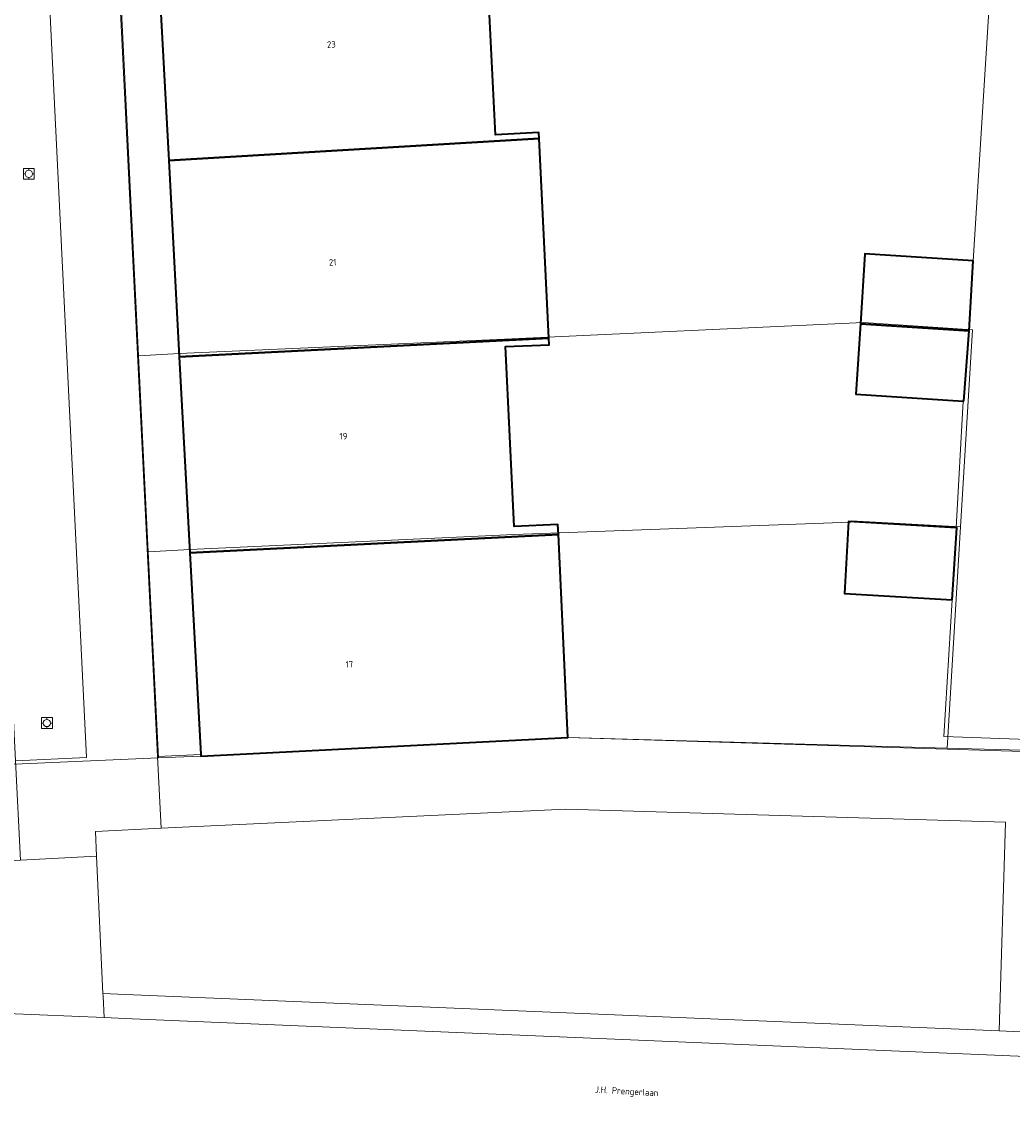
# Model space of a CAD drawing. Header units: metres. Extents: x 237319 to 238937, y 510065 to 511489.
# Tile 159 of 176: x 238545 to 238573, y 510734 to 510764. Entities that reach past the tile are written whole.
import ezdxf
from ezdxf.enums import TextEntityAlignment as Align

# ---------------------------------------------------------------- set-up
doc = ezdxf.new("R2010")
doc.units = ezdxf.units.M
for name, color, linetype, lineweight in [('B-WE-FV-GELEIDING_WILDRASTER-G', 252, 'Continuous', 18), ('B-WE-IE-MEUBILAIR_WEGMEUBILAIR-S', 252, 'Continuous', 25), ('B-WE-IE-TERREINAFSCHEIDING_KUNSTMATIG_MUUR-G', 252, 'IE-TERREINAFSCHEIDING_KUNSTMATIG-SO', 18), ('B-WE-KG-GRENS_PERCEEL-GV', 252, 'Continuous', 18), ('B-WE-OG-BEBOUWING-G', 252, 'Continuous', 35), ('B-WE-OG-BEBOUWING-GV', 252, 'Continuous', 35), ('B-WE-OG-BEBOUWING-T18', 252, 'Continuous', 18), ('B-WE-OG-TERREIN_BEGROEID-GV', 252, 'Continuous', 18), ('B-WE-OG-TERREIN_ERF-GV', 252, 'Continuous', 18), ('B-WE-OG-TOPOGRAFIE-T18', 252, 'Continuous', 18), ('B-WE-VH-GESLOTENVERHARDING_ASFALT-GV', 252, 'Continuous', 18), ('B-WE-VH-OPENVERHARDING-GV', 252, 'Continuous', 18), ('B-WE-VH-OPENVERHARDING_TEGEL-GV', 252, 'Continuous', 18)]:
    doc.layers.add(name, color=color, linetype=linetype, lineweight=lineweight)
doc.styles.add('NLCS-ISO-M100-T18', font='NLCS-ISO.ttf', dxfattribs={"height": 0.18})
doc.linetypes.add('IE-TERREINAFSCHEIDING_KUNSTMATIG-SO', pattern='A,4,[82,NLCS.SHX,S=0.75,R=90,X=0,Y=0],4,-2', length=10)

# ---------------------------------------------------------------- blocks, each defined once
blk = doc.blocks.new('brk-2025')
at = {"layer": 'B-WE-KG-GRENS_PERCEEL-GV', "flags": 128}
for points in [[(238675.098, 510801.671), (238670.242, 510778.752), (238669.02, 510773.013), (238661.151, 510735.357), (238650.879, 510737.556), (238639.104, 510739.058), (238636.839, 510739.347), (238635.823, 510739.466), (238633.457, 510739.773), (238621.215, 510741.363), (238612.329, 510742.668), (238610.761, 510742.863), (238599.064, 510742.34), (238597.301, 510742.598), (238588.464, 510743.908), (238575.706, 510745.789), (238575.602, 510744.114), (238570.827, 510744.245), (238560.398, 510744.533), (238550.303, 510744.024), (238549.139, 510743.973), (238540.383, 510743.589)], [(238540.383, 510743.589), (238549.139, 510743.973), (238548.857, 510749.638), (238548.59, 510755.032), (238548.322, 510760.425), (238548.055, 510765.819), (238547.788, 510771.202), (238547.52, 510776.596), (238547.243, 510782.185), (238546.936, 510788.084), (238545.975, 510807.963)]]:
    blk.add_lwpolyline(points, dxfattribs=at)
for points in [[(238568.526, 510755.943), (238558.655, 510755.488), (238549.707, 510755.092), (238548.59, 510755.032), (238548.857, 510749.638), (238549.997, 510749.7), (238558.924, 510750.113), (238568.183, 510750.457), (238568.185, 510750.497), (238571.199, 510750.326), (238571.53, 510755.744)], [(238560.398, 510744.533), (238570.827, 510744.245), (238571.199, 510750.326), (238568.185, 510750.497), (238568.183, 510750.457), (238558.924, 510750.113), (238549.997, 510749.7), (238548.857, 510749.638), (238549.139, 510743.973), (238550.303, 510744.024)]]:
    blk.add_lwpolyline(points, close=True, dxfattribs=at)
at = {"layer": 'B-WE-OG-BEBOUWING-G', "flags": 128}
for points in [[(238550.002, 510749.61), (238560.136, 510750.119), (238560.123, 510750.394), (238558.925, 510750.338), (238558.687, 510755.287), (238559.886, 510755.329), (238559.877, 510755.513), (238549.711, 510755.002)], [(238560.136, 510750.119), (238550.002, 510749.61), (238550.301, 510744.068), (238550.303, 510744.022), (238560.398, 510744.533)]]:
    blk.add_lwpolyline(points, close=True, dxfattribs=at)
blk = doc.blocks.new('SIE-WEG_BOOMSPIEGEL-SO')
at = {"color": 0, "linetype": 'ByBlock', "lineweight": 18}
blk.add_lwpolyline([(-1.5, -1.5), (1.5, -1.5), (1.5, 1.5), (-1.5, 1.5)], close=True, dxfattribs=at)
for points in [[(-1, 0), (-1.5, 0)], [(0, 1), (0, 1.5)], [(1.5, 0), (1, 0)], [(0, -1.5), (0, -1)]]:
    blk.add_lwpolyline(points, dxfattribs=at)
blk.add_circle((0, 0), 1, dxfattribs=at)
blk = doc.blocks.new('bgt-2025')
at = {"layer": 'B-WE-IE-TERREINAFSCHEIDING_KUNSTMATIG_MUUR-G', "flags": 128}
blk.add_lwpolyline([(238575.535, 510744.392), (238576.498, 510744.359), (238576.488, 510744.039), (238560.398, 510744.533)], dxfattribs=at)
at = {"layer": 'B-WE-OG-BEBOUWING-GV', "flags": 128}
for points in [[(238560.545, 510766.177), (238560.536, 510766.359), (238549.13, 510765.786), (238549.42, 510760.403), (238559.61, 510761.004), (238559.602, 510761.168), (238558.403, 510761.109), (238558.157, 510766.061)], [(238549.42, 510760.403), (238549.711, 510755.002), (238559.877, 510755.513), (238559.61, 510761.004)], [(238571.433, 510755.719), (238571.541, 510757.644), (238568.567, 510757.836), (238568.442, 510755.906)], [(238571.291, 510753.782), (238571.433, 510755.719), (238568.442, 510755.906), (238568.317, 510753.975), (238571.27, 510753.783)], [(238550.002, 510749.61), (238560.136, 510750.119), (238560.123, 510750.394), (238558.925, 510750.338), (238558.687, 510755.287), (238559.886, 510755.329), (238559.877, 510755.513), (238549.711, 510755.002)], [(238570.971, 510748.322), (238571.094, 510750.298), (238571.073, 510750.299), (238568.119, 510750.47), (238568.005, 510748.493)], [(238560.136, 510750.119), (238550.002, 510749.61), (238550.301, 510744.068), (238550.303, 510744.022), (238560.398, 510744.533)]]:
    blk.add_lwpolyline(points, close=True, dxfattribs=at)
at = {"layer": 'B-WE-OG-TERREIN_BEGROEID-GV', "flags": 128}
blk.add_lwpolyline([(238549.208, 510742.038), (238547.406, 510741.952), (238547.437, 510741.271), (238547.611, 510737.492), (238548.23, 510737.467), (238572.257, 510736.469), (238572.438, 510742.211), (238560.341, 510742.566)], close=True, dxfattribs=at)
at = {"layer": 'B-WE-OG-TERREIN_ERF-GV', "flags": 128}
for points in [[(238558.157, 510766.061), (238558.403, 510761.109), (238559.602, 510761.168), (238559.61, 510761.004), (238559.877, 510755.513), (238559.886, 510755.329), (238558.687, 510755.287), (238558.925, 510750.338), (238560.123, 510750.394), (238560.136, 510750.119), (238560.398, 510744.533), (238576.488, 510744.039)], [(238572.787, 510744.488), (238570.737, 510744.563), (238570.971, 510748.322), (238568.005, 510748.493), (238568.119, 510750.47), (238571.073, 510750.299), (238571.27, 510753.783), (238568.317, 510753.975), (238568.442, 510755.906), (238568.567, 510757.836), (238571.541, 510757.644), (238573.168, 510783.525)], [(238547.212, 510782.189), (238549.114, 510744.009), (238550.301, 510744.068), (238550.002, 510749.61), (238549.711, 510755.002), (238549.42, 510760.403), (238549.13, 510765.786)]]:
    blk.add_lwpolyline(points, dxfattribs=at)
at = {"layer": 'B-WE-VH-GESLOTENVERHARDING_ASFALT-GV', "flags": 128}
blk.add_lwpolyline([(238597.832, 510734.67), (238597.35, 510734.709), (238592.363, 510734.952), (238548.412, 510736.801), (238547.641, 510736.833), (238536.962, 510737.273), (238523.442, 510737.83), (238522.429, 510737.842), (238520.398, 510737.867), (238519.697, 510737.846), (238519.811, 510734.281), (238528.166, 510734.033), (238536.213, 510733.784), (238537.245, 510733.804), (238549.533, 510733.263), (238550.775, 510733.217), (238571.773, 510732.364), (238596.686, 510731.324)], dxfattribs=at)
at = {"layer": 'B-WE-VH-OPENVERHARDING-GV', "flags": 128}
for points in [[(238605.369, 510786.072), (238580.568, 510789.726), (238546.908, 510787.971), (238547.037, 510785.512), (238547.076, 510784.779), (238547.212, 510782.189), (238573.168, 510783.525), (238571.541, 510757.644), (238571.433, 510755.719), (238571.291, 510753.782), (238571.27, 510753.783), (238571.073, 510750.299), (238571.094, 510750.298), (238570.971, 510748.322), (238570.737, 510744.563), (238572.787, 510744.488), (238573.525, 510744.458), (238575.439, 510744.395), (238575.535, 510744.392), (238575.582, 510745.78), (238578.051, 510784.221), (238604.526, 510780.26)], [(238536.962, 510737.273), (238547.641, 510736.833), (238547.614, 510737.42), (238547.611, 510737.492), (238547.437, 510741.271), (238545.347, 510741.165), (238540.65, 510740.926)], [(238596.428, 510735.429), (238593.453, 510735.559), (238582.455, 510736.021), (238574.789, 510736.358), (238572.454, 510736.461), (238572.257, 510736.469), (238548.23, 510737.467), (238547.611, 510737.492), (238547.614, 510737.42), (238547.641, 510736.833), (238548.412, 510736.801)], [(238548.412, 510736.801), (238592.363, 510734.952), (238597.35, 510734.709), (238597.832, 510734.67), (238597.927, 510735.325)]]:
    blk.add_lwpolyline(points, dxfattribs=at)
for points in [[(238545.289, 510782.19), (238543.292, 510782.114), (238545.21, 510743.894), (238547.16, 510743.985)], [(238572.257, 510736.469), (238572.454, 510736.461), (238574.789, 510736.358), (238574.969, 510742.135), (238589.519, 510741.687), (238598.665, 510740.389), (238598.944, 510742.456), (238597.317, 510742.695), (238597.302, 510742.597), (238588.464, 510743.908), (238575.582, 510745.78), (238575.535, 510744.392), (238576.498, 510744.359), (238576.488, 510744.039), (238560.398, 510744.533), (238550.303, 510744.022), (238550.301, 510744.068), (238549.114, 510744.009), (238549.208, 510742.038), (238560.341, 510742.566), (238572.438, 510742.211)]]:
    blk.add_lwpolyline(points, close=True, dxfattribs=at)
at = {"layer": 'B-WE-VH-OPENVERHARDING_TEGEL-GV', "flags": 128}
blk.add_lwpolyline([(238547.037, 510785.512), (238546.908, 510787.971), (238546.089, 510804.421), (238544.158, 510804.325), (238545, 510787.871), (238545.289, 510782.19), (238547.16, 510743.985), (238545.21, 510743.894), (238545.347, 510741.165), (238547.437, 510741.271), (238547.406, 510741.952), (238549.208, 510742.038), (238549.114, 510744.009), (238547.212, 510782.189), (238547.076, 510784.779)], close=True, dxfattribs=at)
at = {"layer": 'B-WE-IE-MEUBILAIR_WEGMEUBILAIR-S', "xscale": 0.1, "yscale": 0.1, "zscale": 0.1}
for p in [(238545.573, 510760.034), (238546.07, 510744.933)]:
    blk.add_blockref('SIE-WEG_BOOMSPIEGEL-SO', p, dxfattribs=at)
at = {"layer": 'B-WE-KG-GRENS_PERCEEL-GV'}
blk.add_blockref('brk-2025', (0, 0), dxfattribs=at)
at = {"layer": 'B-WE-OG-BEBOUWING-T18', "style": 'NLCS-ISO-M100-T18'}
for s, p in [('23', (238553.894, 510763.591)), ('21', (238553.928, 510757.601)), ('19', (238554.226, 510752.82)), ('17', (238554.391, 510746.548))]:
    blk.add_text(s, height=0.18, rotation=3, dxfattribs=at).set_placement(p, align=Align.MIDDLE)
at = {"layer": 'B-WE-OG-TOPOGRAFIE-T18', "style": 'NLCS-ISO-M100-T18'}
blk.add_text('J.H. Prengerlaan', height=0.18, rotation=356.7, dxfattribs=at).set_placement((238562.015, 510734.783), align=Align.MIDDLE)

msp = doc.modelspace()

# ---------------------------------------------------------------- block references
at = {"layer": 'B-WE-FV-GELEIDING_WILDRASTER-G'}
msp.add_blockref('bgt-2025', (0, 0), dxfattribs=at)

doc.saveas('drawing.dxf')
